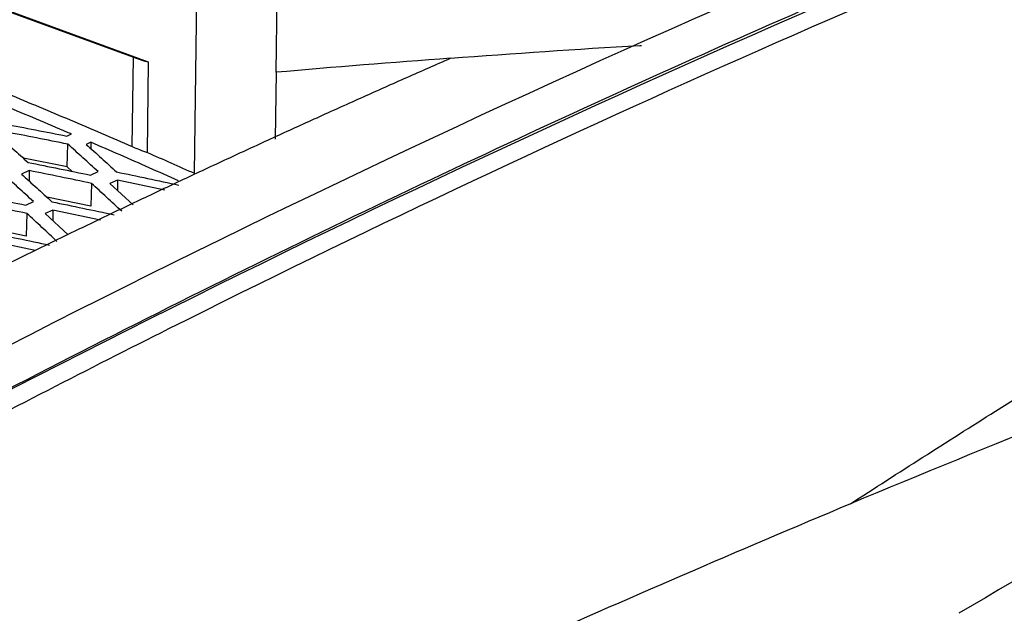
# Model space of a CAD drawing. Header units: millimetres. Extents: x -0.43 to 1.28, y -0.94 to 1.34.
# Tile 107 of 177: x 1.0509 to 1.0908, y -0.5263 to -0.5023. Entities that reach past the tile are written whole.
import ezdxf

# ---------------------------------------------------------------- set-up
doc = ezdxf.new("R2010")
doc.units = ezdxf.units.MM

msp = doc.modelspace()

# ---------------------------------------------------------------- linework, layer by layer
at = {"color": 7, "linetype": 'Continuous', "lineweight": 25}
for p, q in [((1.056137, -0.504001), (1.024848, -0.492581)), ((1.025393, -0.492807), (1.055518, -0.503802)), ((1.057987, -0.508496), (1.058104, -0.499575)), ((1.06129, -0.504412), (1.061349, -0.499894)), ((1.05547, -0.507415), (1.055518, -0.503802)), ((1.056089, -0.507657), (1.056137, -0.504001)), ((1.06129, -0.504412), (1.061254, -0.507122)), ((1.052826, -0.506992), (1.053014, -0.506906)), ((1.052845, -0.508237), (1.052869, -0.507318)), ((1.053798, -0.507242), (1.053611, -0.507328)), ((1.053798, -0.507242), (1.053799, -0.507498)), ((1.052845, -0.508237), (1.051069, -0.507886)), ((1.051304, -0.508387), (1.050994, -0.50853)), ((1.051304, -0.508387), (1.051301, -0.508809)), ((1.053045, -0.508419), (1.052845, -0.508237)), ((1.053784, -0.508568), (1.054092, -0.508427)), ((1.053826, -0.508903), (1.053801, -0.509823)), ((1.05488, -0.508774), (1.054573, -0.508915)), ((1.054573, -0.508915), (1.055508, -0.509778)), ((1.05488, -0.508774), (1.054877, -0.509195)), ((1.056795, -0.509183), (1.05488, -0.508774)), ((1.051167, -0.509781), (1.051475, -0.509637)), ((1.053801, -0.509823), (1.052012, -0.509456)), ((1.051209, -0.510119), (1.051185, -0.511038)), ((1.052263, -0.509984), (1.051956, -0.510127)), ((1.051956, -0.510127), (1.052886, -0.51099)), ((1.052263, -0.509984), (1.05226, -0.510409)), ((1.054183, -0.51039), (1.052263, -0.509984)), ((1.051185, -0.511038), (1.049385, -0.510673)), ((1.051543, -0.511613), (1.049647, -0.511215))]:
    msp.add_line(p, q, dxfattribs=at)
msp.add_arc((1.058473, -0.495667), 0.0086551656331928, 250.03151, 254.341767, dxfattribs=at)
msp.add_ellipse((1.416744, -1.762476), major_axis=(-0.1727405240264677, 1.290824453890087), ratio=0.547787, start_param=0.2012333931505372, end_param=0.2275917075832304, dxfattribs=at)
for points, knots in [([(1.165021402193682, -0.473402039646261), (1.144897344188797, -0.4778445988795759), (1.124558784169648, -0.4839350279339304), (1.083700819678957, -0.4993373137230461), (1.063181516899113, -0.5086491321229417), (1.042697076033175, -0.5195148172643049)], [0, 0, 0, 0, 0.5, 0.5, 1, 1, 1, 1]), ([(1.101533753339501, -0.4940813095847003), (1.096832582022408, -0.4959115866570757), (1.092128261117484, -0.4978263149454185), (1.082713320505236, -0.5018246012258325), (1.078002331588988, -0.503908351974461), (1.063867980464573, -0.5104093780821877), (1.054440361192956, -0.5150776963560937), (1.045018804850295, -0.5200751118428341)], [0, 0, 0, 0, 0.25, 0.25, 0.5, 0.5, 1, 1, 1, 1]), ([(1.103117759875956, -0.4942958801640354), (1.087778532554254, -0.5002190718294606), (1.072387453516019, -0.5070464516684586), (1.053685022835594, -0.5164261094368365), (1.050423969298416, -0.5181012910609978), (1.04655286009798, -0.520137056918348), (1.045945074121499, -0.5204580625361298), (1.045337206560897, -0.5207804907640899)], [0.7060925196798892, 0.7060925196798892, 0.7060925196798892, 0.7060925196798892, 0.9411623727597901, 0.9411623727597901, 0.9907633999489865, 0.9907633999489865, 1, 1, 1, 1]), ([(1.025345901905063, -0.4964211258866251), (1.02580231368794, -0.4965564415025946), (1.026715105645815, -0.4968270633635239), (1.028084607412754, -0.4972442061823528), (1.0294542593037, -0.4976695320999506), (1.030824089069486, -0.4981038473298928), (1.032194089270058, -0.4985469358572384), (1.03356426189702, -0.4989988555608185), (1.034934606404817, -0.4994595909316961), (1.036305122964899, -0.4999291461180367), (1.037675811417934, -0.5004075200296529), (1.03904667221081, -0.5008947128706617), (1.040798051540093, -0.5015283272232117), (1.042929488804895, -0.5023187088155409), (1.045440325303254, -0.503279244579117), (1.04794987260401, -0.5042685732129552), (1.050458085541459, -0.5052873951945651), (1.052965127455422, -0.5063330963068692), (1.054635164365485, -0.5070545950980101), (1.055470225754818, -0.5074153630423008)], [0, 0, 0, 0, 0.0454592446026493, 0.0909153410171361, 0.1363695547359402, 0.1818231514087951, 0.2272773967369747, 0.2727335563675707, 0.3181928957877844, 0.363656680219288, 0.4091261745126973, 0.4546026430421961, 0.5000873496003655, 0.5834366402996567, 0.6667633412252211, 0.7500752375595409, 0.8333801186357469, 0.9166857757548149, 1, 1, 1, 1]), ([(1.06835193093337, -0.5038412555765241), (1.070905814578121, -0.5036534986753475), (1.073480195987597, -0.5034642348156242), (1.076050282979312, -0.5033240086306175), (1.076070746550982, -0.503322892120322)], [0, 0, 0, 0, 0.9920377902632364, 1, 1, 1, 1]), ([(1.034821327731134, -0.520190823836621), (1.035409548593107, -0.5198750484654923), (1.036585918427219, -0.5192435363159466), (1.038350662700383, -0.5183081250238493), (1.040115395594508, -0.5173814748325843), (1.0418801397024, -0.5164644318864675), (1.043644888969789, -0.5155567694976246), (1.04540964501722, -0.5146585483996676), (1.047174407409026, -0.5137697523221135), (1.048939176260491, -0.5128903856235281), (1.050703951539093, -0.5120204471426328), (1.052468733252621, -0.5111599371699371), (1.054233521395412, -0.5103088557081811), (1.055998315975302, -0.5094672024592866), (1.057763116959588, -0.5086349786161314), (1.059527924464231, -0.5078121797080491), (1.061292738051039, -0.5069988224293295), (1.063057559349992, -0.5061948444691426), (1.064822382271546, -0.5054004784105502), (1.066587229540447, -0.5046148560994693), (1.067763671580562, -0.5040991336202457), (1.06835193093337, -0.5038412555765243)], [0, 0, 0, 0, 0.0526496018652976, 0.1052927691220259, 0.1579302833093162, 0.2105629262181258, 0.263191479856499, 0.3158167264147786, 0.3684394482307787, 0.421060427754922, 0.4736804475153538, 0.5263002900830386, 0.578920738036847, 0.631542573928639, 0.6841665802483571, 0.7367935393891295, 0.7894242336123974, 0.8420594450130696, 0.8946999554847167, 0.9473465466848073, 1, 1, 1, 1]), ([(1.053013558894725, -0.5069061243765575), (1.052596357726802, -0.5067287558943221), (1.051762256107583, -0.5063741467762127), (1.050511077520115, -0.5058511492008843), (1.049676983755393, -0.5055084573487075), (1.049260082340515, -0.5053371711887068)], [0, 0, 0, 0, 0.3335711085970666, 0.6669017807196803, 0.9999999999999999, 0.9999999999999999, 0.9999999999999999, 0.9999999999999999]), ([(1.050299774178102, -0.5064966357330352), (1.05072038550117, -0.5065779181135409), (1.051562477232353, -0.5067406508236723), (1.05240431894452, -0.5069079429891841), (1.05282567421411, -0.5069916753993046)], [0, 0, 0, 0, 0.4994839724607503, 1, 1, 1, 1]), ([(1.050032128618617, -0.5069621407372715), (1.050236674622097, -0.5071432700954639), (1.050646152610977, -0.5075058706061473), (1.051055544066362, -0.5078729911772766), (1.051260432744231, -0.5080567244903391)], [0, 0, 0, 0, 0.4995286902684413, 1, 1, 1, 1]), ([(1.052868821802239, -0.5073183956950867), (1.052447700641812, -0.5072339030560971), (1.051606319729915, -0.5070650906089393), (1.050764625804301, -0.5069009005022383), (1.050344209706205, -0.5068188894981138)], [0, 0, 0, 0, 0.5005119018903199, 1, 1, 1, 1]), ([(1.054091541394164, -0.5084269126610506), (1.053887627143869, -0.5082408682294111), (1.05348018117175, -0.5078691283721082), (1.053072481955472, -0.5075018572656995), (1.052868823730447, -0.507318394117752)], [0, 0, 0, 0, 0.5004694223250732, 1, 1, 1, 1]), ([(1.053610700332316, -0.5073278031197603), (1.053815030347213, -0.5075116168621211), (1.054224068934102, -0.5078795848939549), (1.054633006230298, -0.5082519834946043), (1.054837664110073, -0.508438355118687)], [0, 0, 0, 0, 0.4995372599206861, 1, 1, 1, 1]), ([(1.057346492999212, -0.5087996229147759), (1.056952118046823, -0.5086238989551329), (1.056163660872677, -0.5082725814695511), (1.054980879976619, -0.5077535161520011), (1.054192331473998, -0.5074127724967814), (1.053798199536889, -0.5072424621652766)], [0, 0, 0, 0, 0.3335785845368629, 0.6669095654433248, 1, 1, 1, 1]), ([(1.05608942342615, -0.5076567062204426), (1.056404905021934, -0.5077952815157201), (1.057037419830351, -0.5080731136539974), (1.057669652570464, -0.5083551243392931), (1.057986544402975, -0.5084964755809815)], [0, 0, 0, 0, 0.4987734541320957, 1, 1, 1, 1]), ([(1.051260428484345, -0.5080567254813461), (1.051680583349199, -0.5081407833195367), (1.052521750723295, -0.5083090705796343), (1.053362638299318, -0.5084818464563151), (1.053783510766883, -0.508568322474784)], [0, 0, 0, 0, 0.4994902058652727, 1, 1, 1, 1]), ([(1.05147505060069, -0.5096371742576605), (1.051271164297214, -0.5094502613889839), (1.050863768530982, -0.5090767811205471), (1.050456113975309, -0.5087077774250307), (1.050252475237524, -0.5085234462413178)], [0, 0, 0, 0, 0.50046249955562, 1, 1, 1, 1]), ([(1.05099415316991, -0.5085300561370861), (1.051198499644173, -0.5087147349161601), (1.051607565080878, -0.509084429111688), (1.052016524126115, -0.5094585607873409), (1.052221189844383, -0.509645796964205)], [0, 0, 0, 0, 0.4995447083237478, 0.9999999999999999, 0.9999999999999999, 0.9999999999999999, 0.9999999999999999]), ([(1.053825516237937, -0.5089029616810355), (1.053404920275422, -0.5088156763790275), (1.052564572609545, -0.5086412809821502), (1.051723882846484, -0.508471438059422), (1.051303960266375, -0.5083866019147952)], [0, 0, 0, 0, 0.5005023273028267, 1, 1, 1, 1]), ([(1.054837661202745, -0.5084383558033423), (1.055257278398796, -0.5085260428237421), (1.056097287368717, -0.5087015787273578), (1.056936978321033, -0.5088815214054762), (1.057357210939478, -0.5089715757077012)], [0, 0, 0, 0, 0.499538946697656, 1, 1, 1, 1]), ([(1.084523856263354, -0.5218623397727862), (1.086476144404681, -0.5206017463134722), (1.088430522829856, -0.519350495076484), (1.092346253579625, -0.5168854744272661), (1.094307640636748, -0.5156711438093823), (1.098249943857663, -0.5133289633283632), (1.100231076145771, -0.5122019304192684), (1.104233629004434, -0.5101144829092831), (1.106252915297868, -0.5091559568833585), (1.10829412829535, -0.5083239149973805)], [0, 0, 0, 0, 0.25, 0.25, 0.5, 0.5, 0.75, 0.75, 1, 1, 1, 1]), ([(1.055046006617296, -0.5100325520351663), (1.054842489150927, -0.5098430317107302), (1.054435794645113, -0.5094643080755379), (1.054028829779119, -0.5090899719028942), (1.053825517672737, -0.5089029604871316)], [0, 0, 0, 0, 0.500418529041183, 1, 1, 1, 1]), ([(1.0486439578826, -0.5092746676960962), (1.049064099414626, -0.5093578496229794), (1.049905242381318, -0.5095243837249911), (1.050746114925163, -0.5096954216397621), (1.051166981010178, -0.5097810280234)], [0, 0, 0, 0, 0.4994888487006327, 1, 1, 1, 1]), ([(1.051208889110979, -0.5101185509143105), (1.050788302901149, -0.5100321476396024), (1.049947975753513, -0.5098595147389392), (1.049107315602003, -0.5096914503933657), (1.048687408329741, -0.509607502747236)], [0, 0, 0, 0, 0.5005029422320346, 1, 1, 1, 1]), ([(1.052221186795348, -0.5096457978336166), (1.052640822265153, -0.5097326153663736), (1.053480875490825, -0.5099064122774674), (1.054320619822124, -0.5100846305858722), (1.054740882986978, -0.5101738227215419)], [0, 0, 0, 0, 0.4995343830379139, 1, 1, 1, 1]), ([(1.052429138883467, -0.5112532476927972), (1.052225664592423, -0.5110628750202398), (1.051819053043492, -0.5106824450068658), (1.05141216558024, -0.5103064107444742), (1.051208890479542, -0.5101185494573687)], [0, 0, 0, 0, 0.500414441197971, 0.9999999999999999, 0.9999999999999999, 0.9999999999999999, 0.9999999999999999]), ([(1.049604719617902, -0.5108741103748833), (1.050024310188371, -0.5109600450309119), (1.050864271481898, -0.5111320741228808), (1.051703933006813, -0.5113085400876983), (1.052124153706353, -0.5113968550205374)], [0, 0, 0, 0, 0.499535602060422, 1, 1, 1, 1])]:
    msp.add_open_spline(points, degree=3, knots=knots, dxfattribs=at)
for points in [[(1.102210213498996, -0.4939646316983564), (1.082967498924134, -0.5013951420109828), (1.063655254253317, -0.5102515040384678), (1.044429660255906, -0.520449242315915)], [(1.06835193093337, -0.5038412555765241), (1.065998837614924, -0.5040161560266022), (1.063644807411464, -0.5042064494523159), (1.06128984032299, -0.5044121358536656)], [(1.055470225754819, -0.5074153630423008), (1.055666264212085, -0.5075010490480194), (1.055873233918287, -0.5075816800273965), (1.056089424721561, -0.507656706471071)], [(1.101637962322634, -0.5149633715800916), (1.095947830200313, -0.5171797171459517), (1.090244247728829, -0.5194802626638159), (1.084524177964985, -0.5218638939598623)], [(1.084523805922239, -0.5218637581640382), (1.075443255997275, -0.5256774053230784), (1.066354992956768, -0.5297134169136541), (1.057264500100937, -0.5339693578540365)]]:
    msp.add_open_spline(points, degree=3, dxfattribs=at)

doc.saveas('drawing.dxf')
